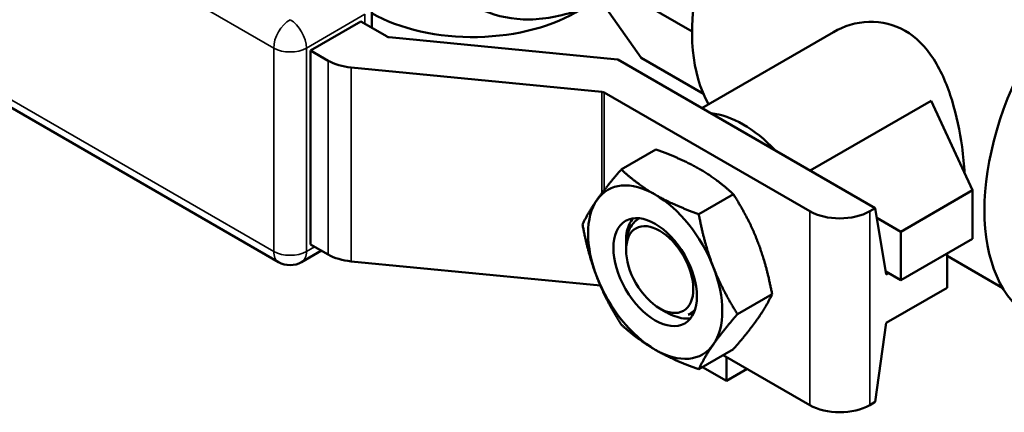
# Model space of a CAD drawing. Header units: inches. Extents: x 0.1 to 33.9, y 0.6 to 21.4.
# Tile 57 of 83: x 25.3 to 27.9, y 7.9 to 8.9. Entities that reach past the tile are written whole.
import ezdxf

# ---------------------------------------------------------------- set-up
doc = ezdxf.new("R2010")
doc.units = ezdxf.units.IN
doc.header["$MEASUREMENT"] = 0
doc.layers.add('Visible (ANSI)', color=7, linetype='Continuous', lineweight=50)
doc.layers.add('Visible Narrow (ANSI)', color=7, linetype='Continuous', lineweight=35)

msp = doc.modelspace()

# ---------------------------------------------------------------- linework, layer by layer
at = {"layer": 'Visible (ANSI)'}
for p, q in [((25.9951, 8.3075), (24.2507, 9.3147)), ((26.7639, 9.0794), (27.067, 8.9044)), ((26.9348, 8.8363), (26.7639, 9.0794)), ((26.2366, 8.9144), (26.2366, 8.9736)), ((26.2084, 8.9307), (26.0782, 8.8555)), ((26.2769, 8.8912), (26.2084, 8.9307)), ((26.8742, 8.8323), (26.2823, 8.8896)), ((27.0928, 8.7064), (27.4335, 8.9031)), ((26.0782, 8.8555), (26.124, 8.829)), ((26.0782, 8.3533), (26.0782, 8.8555)), ((26.8749, 8.8322), (27.5418, 8.4472)), ((27.0964, 8.743), (26.9348, 8.8363)), ((26.1836, 8.8113), (26.8336, 8.7484)), ((26.839, 8.7468), (27.3721, 8.4391)), ((27.3734, 8.5444), (27.6865, 8.7251)), ((27.7941, 8.4934), (27.6865, 8.7251)), ((26.8836, 8.5473), (26.9732, 8.5991)), ((27.0845, 8.4314), (27.1741, 8.4831)), ((27.7941, 8.4934), (27.6082, 8.3861)), ((27.7941, 8.3678), (27.7941, 8.4934)), ((27.5276, 8.4391), (27.5418, 8.4472)), ((27.5418, 8.4472), (27.5705, 8.2755)), ((27.6082, 8.3861), (27.546, 8.422)), ((27.6082, 8.3861), (27.6082, 8.2605)), ((26.0782, 8.3533), (26.124, 8.3269)), ((26.8961, 8.3624), (26.8961, 8.3628)), ((26.8961, 8.3384), (26.8961, 8.3506)), ((27.6082, 8.2605), (27.7941, 8.3678)), ((26.0551, 8.3075), (26.1064, 8.3371)), ((27.7281, 8.3298), (27.7281, 8.241)), ((27.8729, 8.2397), (27.7281, 8.3232)), ((26.1836, 8.3091), (26.8295, 8.2467)), ((27.6082, 8.2605), (27.5693, 8.283)), ((27.5705, 8.2755), (27.5764, 8.2789)), ((27.1849, 8.1725), (27.2745, 8.2243)), ((27.7281, 8.241), (27.5705, 8.15)), ((26.9832, 8.1874), (27.0004, 8.1775)), ((27.0674, 8.1773), (27.0666, 8.1767)), ((27.5705, 8.15), (27.5418, 7.9451)), ((27.0845, 8.0297), (27.1741, 8.0814)), ((27.1479, 8.0663), (27.3721, 7.9369)), ((27.1561, 7.9995), (27.1561, 8.0616)), ((27.0941, 8.0353), (27.1561, 7.9995)), ((27.1561, 7.9995), (27.2099, 8.0305)), ((27.5276, 7.9369), (27.5418, 7.9451))]:
    msp.add_line(p, q, dxfattribs=at)
msp.add_arc((26.0251, 8.3595), 0.06, 240, 300, dxfattribs=at)
for centre, major_axis, ratio, start_param, end_param in [((27.481, 9.1419), (-0.2927, -0.507), 0.57735, 3.141593, 5.956043), ((28.2598, 8.6923), (-0.3075, -0.5326), 0.57735, 3.141593, 6.283185), ((26.4987, 9.1066), (-0.375, 0), 0.57735, 0.796982, 2.409827), ((26.284, 8.8952), (-0.01, 0), 0.57735, 0.785398, 1.404752), ((26.856, 8.7697), (-0.11, 0), 0.57735, 4.539546, 4.546345), ((26.2018, 8.8739), (0.11, 0), 0.57735, 3.926991, 4.546345), ((26.832, 8.7427), (0.01, 0), 0.57735, 0.785398, 1.404752), ((27.1994, 8.4128), (0.1537, -0.2663), 0.57735, 1.964663, 2.747726), ((26.9715, 8.2813), (-0.123, 0.213), 0.57735, 5.497787, 6.544985), ((26.9715, 8.2813), (0.123, -0.213), 0.57735, 1.308997, 2.356194), ((26.9715, 8.2813), (-0.123, 0.213), 0.57735, 0.261799, 1.308997), ((27.4498, 8.484), (0.11, 0), 0.57735, 3.926991, 5.497787), ((27.0044, 8.3003), (-0.0766, 0.1327), 0.57735, 0.576874, 0.785398), ((26.2018, 8.3718), (-0.11, 0), 0.57735, 0.785398, 1.404752), ((26.9715, 8.2813), (0.123, -0.213), 0.57735, 0.261799, 1.308997), ((26.9715, 8.2813), (-0.123, 0.213), 0.57735, 1.308997, 2.356194), ((26.9871, 8.2906), (0.0803, -0.1134), 0.632934, 0, 0.106607), ((26.9715, 8.2813), (0.123, -0.213), 0.57735, 5.497787, 6.544985), ((27.4498, 7.9818), (-0.11, 0), 0.57735, 0.785398, 2.356194)]:
    msp.add_ellipse(centre, major_axis=major_axis, ratio=ratio, start_param=start_param, end_param=end_param, dxfattribs=at)
for centre, major_axis in [((26.9715, 8.2813), (-0.0766, 0.1327)), ((26.9832, 8.288), (-0.0616, 0.1067))]:
    msp.add_ellipse(centre, major_axis=major_axis, ratio=0.57735, dxfattribs=at)
for points, knots in [([(26.4994, 8.9726), (26.5339, 8.9526), (26.5729, 8.9407), (26.6568, 8.933), (26.7019, 8.9384), (26.7746, 8.9597), (26.8026, 8.9711), (26.8302, 8.9851)], [5.4977871, 5.4977871, 5.4977871, 5.4977871, 5.7575836, 5.7575836, 6.0418691, 6.0418691, 6.2221613, 6.2221613, 6.2221613, 6.2221613]), ([(27.7737, 8.5373), (27.7724, 8.5589), (27.7701, 8.5821), (27.7612, 8.6463), (27.7524, 8.6883), (27.7296, 8.7629), (27.7139, 8.8008), (27.673, 8.8646), (27.6473, 8.8902), (27.5914, 8.9225), (27.5583, 8.9307), (27.4926, 8.9286), (27.4601, 8.9185), (27.4335, 8.9031)], [1.328432, 1.328432, 1.328432, 1.328432, 1.50428, 1.50428, 1.804724, 1.804724, 2.106199, 2.106199, 2.407674, 2.407674, 2.709148, 2.709148, 3.010623, 3.010623, 3.010623, 3.010623]), ([(26.931, 8.4207), (26.9291, 8.4197), (26.9273, 8.4186), (26.9166, 8.4115), (26.9089, 8.4023), (26.8986, 8.379), (26.8961, 8.3649), (26.8961, 8.3506)], [-1.4277608, -1.4277608, -1.4277608, -1.4277608, -1.4018851, -1.4018851, -1.2681689, -1.2681689, -1.1344528, -1.1344528, -1.1344528, -1.1344528]), ([(26.8984, 8.3874), (26.8999, 8.3941), (26.9021, 8.4004), (26.9074, 8.4114), (26.9105, 8.4163), (26.914, 8.4205)], [0.0788891, 0.0788891, 0.0788891, 0.0788891, 0.1459936, 0.1459936, 0.207884, 0.207884, 0.207884, 0.207884]), ([(27.0004, 8.1775), (27.0148, 8.1692), (27.0303, 8.1634), (27.051, 8.1608), (27.0571, 8.1607), (27.0629, 8.1613)], [0.5419656, 0.5419656, 0.5419656, 0.5419656, 0.687624, 0.687624, 0.7515798, 0.7515798, 0.7515798, 0.7515798]), ([(27.0573, 8.1716), (27.0626, 8.1737), (27.0675, 8.1768), (27.0717, 8.1809), (27.0728, 8.1819), (27.0739, 8.183), (27.0749, 8.1841)], [0.0073716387, 0.0073716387, 0.0073716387, 0.0073716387, 0.0081312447, 0.0081312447, 0.0081312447, 0.0083241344, 0.0083241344, 0.0083241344, 0.0083241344]), ([(27.071, 8.1743), (27.0699, 8.174), (27.0689, 8.1737), (27.0644, 8.1726), (27.0609, 8.172), (27.0573, 8.1716)], [1.24452537, 1.24452537, 1.24452537, 1.24452537, 1.25566833, 1.25566833, 1.29000682, 1.29000682, 1.29000682, 1.29000682])]:
    msp.add_open_spline(points, degree=3, knots=knots, dxfattribs=at)
for points, weights in [([(27.0862, 8.5484), (27.0396, 8.5753), (26.9732, 8.5991)], [1.87889902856, 1.87889902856, 1.74400014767]), ([(26.8208, 8.4687), (26.8441, 8.5018), (26.8836, 8.5473)], [1.87889902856, 1.87889902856, 1.74400014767]), ([(26.8836, 8.5473), (26.9249, 8.509), (26.9715, 8.4821)], [1.74400014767, 1.87889902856, 1.87889902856]), ([(27.1741, 8.4831), (27.1328, 8.5215), (27.0862, 8.5484)], [1.74400014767, 1.87889902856, 1.87889902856]), ([(26.9715, 8.4821), (27.0181, 8.4552), (27.0845, 8.4314)], [1.87889902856, 1.87889902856, 1.74400014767]), ([(27.2369, 8.361), (27.2136, 8.421), (27.1741, 8.4831)], [1.87889902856, 1.87889902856, 1.74400014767]), ([(26.7832, 8.4045), (26.7975, 8.4355), (26.8208, 8.4687)], [1.74400014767, 1.87889902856, 1.87889902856]), ([(27.0845, 8.4314), (27.0988, 8.3548), (27.1221, 8.2947)], [1.74400014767, 1.87889902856, 1.87889902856]), ([(26.8208, 8.2678), (26.7975, 8.3279), (26.7832, 8.4045)], [1.87889902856, 1.87889902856, 1.74400014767]), ([(27.2745, 8.2243), (27.2602, 8.3009), (27.2369, 8.361)], [1.74400014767, 1.87889902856, 1.87889902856]), ([(27.1221, 8.2947), (27.1454, 8.2347), (27.1849, 8.1725)], [1.87889902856, 1.87889902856, 1.74400014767]), ([(26.8836, 8.1456), (26.8441, 8.2077), (26.8208, 8.2678)], [1.74400014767, 1.87889902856, 1.87889902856]), ([(27.2369, 8.1601), (27.2602, 8.1933), (27.2745, 8.2243)], [1.87889902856, 1.87889902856, 1.74400014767]), ([(27.1849, 8.1725), (27.1454, 8.127), (27.1221, 8.0939)], [1.74400014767, 1.87889902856, 1.87889902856]), ([(26.9715, 8.0804), (26.9249, 8.1073), (26.8836, 8.1456)], [1.87889902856, 1.87889902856, 1.74400014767]), ([(27.1741, 8.0814), (27.2136, 8.127), (27.2369, 8.1601)], [1.74400014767, 1.87889902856, 1.87889902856]), ([(27.1221, 8.0939), (27.0988, 8.0607), (27.0845, 8.0297)], [1.87889902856, 1.87889902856, 1.74400014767]), ([(27.0845, 8.0297), (27.0181, 8.0535), (26.9715, 8.0804)], [1.74400014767, 1.87889902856, 1.87889902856])]:
    msp.add_rational_spline(points, weights, degree=2, dxfattribs=at)
for points in [[(26.8961, 8.3624), (26.8961, 8.3707), (26.8969, 8.3792), (26.8984, 8.3874)], [(26.8962, 8.3563), (26.8961, 8.3583), (26.8961, 8.3604), (26.8961, 8.3624)]]:
    msp.add_open_spline(points, degree=3, dxfattribs=at)
at = {"layer": 'Visible Narrow (ANSI)'}
for p, q in [((25.9827, 8.8616), (24.2382, 9.8688)), ((24.2382, 9.3421), (25.9827, 8.335)), ((26.219, 8.9491), (26.0676, 8.8616)), ((26.219, 8.9246), (26.219, 8.9491)), ((25.9827, 8.335), (25.9827, 8.8616)), ((26.0676, 8.8616), (26.0676, 8.335)), ((26.124, 8.3269), (26.124, 8.829)), ((26.1836, 8.8113), (26.1836, 8.3091)), ((26.8336, 8.4862), (26.8336, 8.7484)), ((26.839, 8.7468), (26.839, 8.4933)), ((27.3721, 7.9369), (27.3721, 8.4391)), ((27.5276, 8.4391), (27.5276, 7.9369)), ((26.0676, 8.335), (26.0888, 8.3472))]:
    msp.add_line(p, q, dxfattribs=at)
for centre, major_axis, start_param, end_param in [((26.8747, 9.492), (-0.2788, -0.4828), 2.617331, 6.915413), ((26.0251, 8.8861), (0.03, 0.052), 0.785398, 2.356194), ((26.0251, 8.8861), (-0.03, 0.052), 3.926991, 5.497787), ((26.0251, 8.8861), (-0.06, 0), 0.785398, 2.356194), ((26.0251, 8.3595), (-0.06, 0), 0.785398, 2.356194), ((26.0251, 8.3595), (-0.03, -0.052), 5.497787, 6.283185), ((26.0251, 8.3595), (0.03, -0.052), 0, 0.785398)]:
    msp.add_ellipse(centre, major_axis=major_axis, ratio=0.57735, start_param=start_param, end_param=end_param, dxfattribs=at)

doc.saveas('drawing.dxf')
